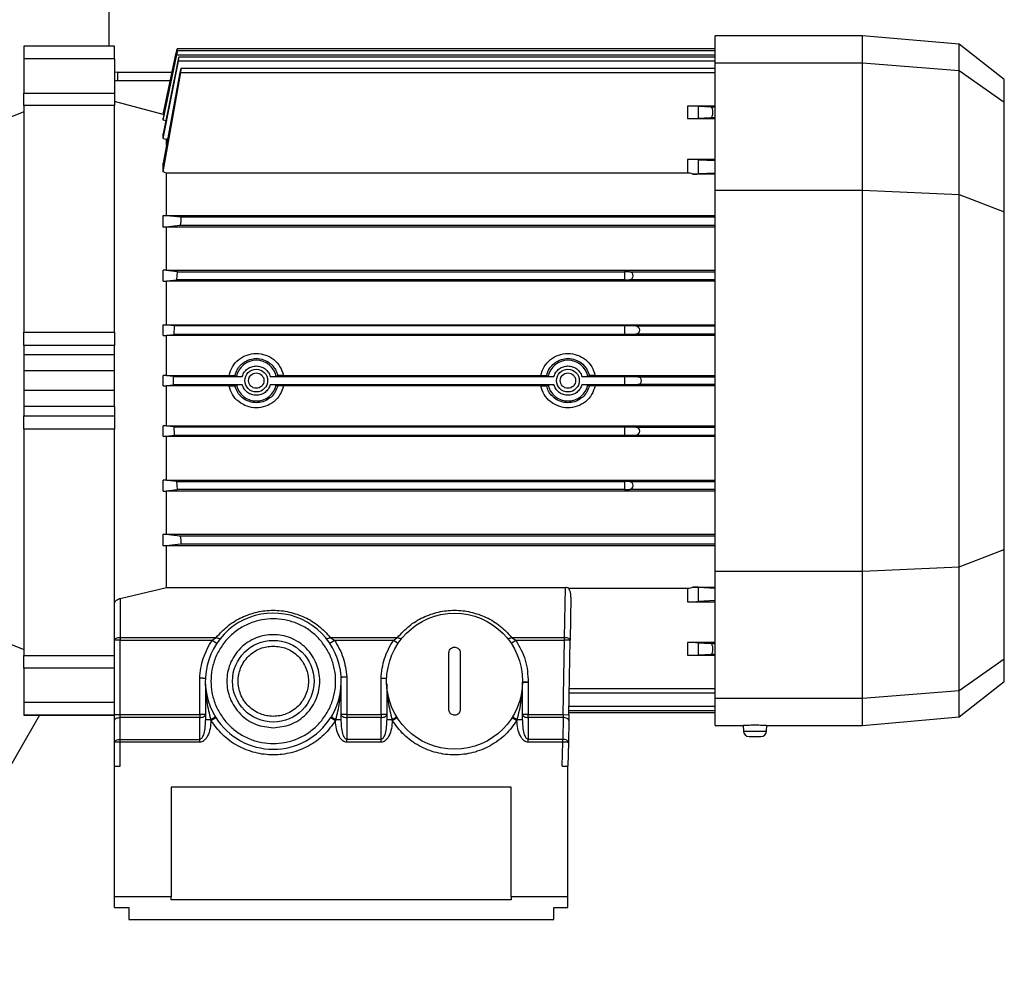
# Model space of a CAD drawing. Header units: millimetres. Extents: x 0 to 420, y 0 to 297.
# Tile 14 of 24: x 149 to 169, y 206 to 226. Entities that reach past the tile are written whole.
import ezdxf

# ---------------------------------------------------------------- set-up
doc = ezdxf.new("R2010")
doc.units = ezdxf.units.MM

msp = doc.modelspace()

# ---------------------------------------------------------------- linework, layer by layer
at = {"color": 7, "linetype": 'Continuous', "lineweight": 25}
for p, q in [((150.5235, 231.273), (150.5235, 225.2712)), ((165.904, 225.4793), (162.8973, 225.4793)), ((162.8973, 224.9287), (162.8973, 225.4793)), ((167.8734, 225.307), (165.904, 225.4793)), ((165.904, 224.9287), (165.904, 225.4793)), ((150.6391, 225.2712), (148.7889, 225.2712)), ((148.7889, 225.2712), (148.7889, 225.2681)), ((150.6391, 225.2681), (148.7889, 225.2681)), ((148.7889, 225.2681), (148.7889, 225.0111)), ((150.6391, 225.2681), (150.6391, 225.2712)), ((150.6391, 225.0111), (150.6391, 225.2681)), ((168.7951, 224.587), (167.8734, 225.307)), ((167.8734, 224.7739), (167.8734, 225.307)), ((151.9146, 225.2133), (151.6308, 223.8779)), ((151.6308, 223.8769), (151.8978, 225.134)), ((151.6308, 223.7577), (151.9089, 225.0945)), ((151.9037, 225.0945), (151.6308, 223.7989)), ((151.9123, 225.134), (151.8978, 225.134)), ((151.9089, 225.0945), (162.8973, 225.0945)), ((162.8973, 225.2133), (151.9144, 225.2133)), ((162.8973, 225.1739), (151.9226, 225.1739)), ((162.8973, 225.0421), (151.9499, 225.0421)), ((150.6391, 225.0111), (148.7889, 225.0111)), ((148.7889, 225.0111), (148.7889, 224.3086)), ((150.6391, 225.0111), (150.6391, 224.3086)), ((151.6308, 223.3893), (151.9396, 224.9627)), ((151.9288, 224.9627), (151.6308, 223.4844)), ((162.8973, 224.9627), (151.9396, 224.9627)), ((162.8973, 224.9287), (165.904, 224.9287)), ((162.8973, 222.3315), (162.8973, 224.9287)), ((165.904, 222.3315), (165.904, 224.9287)), ((165.904, 224.9287), (167.8734, 224.7739)), ((150.697, 224.7392), (150.6391, 224.7344)), ((150.697, 224.7392), (150.697, 224.5657)), ((150.697, 224.7392), (151.8138, 224.7392)), ((151.6308, 222.7053), (151.989, 224.7355)), ((151.9732, 224.7355), (151.6308, 222.8834)), ((151.989, 224.7355), (162.8973, 224.7355)), ((162.8973, 224.8149), (151.9958, 224.8149)), ((167.8734, 222.2466), (167.8734, 224.7739)), ((167.8734, 224.7739), (168.7951, 224.1252)), ((151.777, 224.5657), (150.697, 224.5657)), ((168.7951, 224.1252), (168.7951, 224.587)), ((148.7889, 224.3086), (150.6391, 224.3086)), ((148.7889, 224.0568), (148.7889, 224.3086)), ((150.6391, 224.3086), (150.6391, 224.0568)), ((150.6391, 224.0568), (148.7889, 224.0568)), ((148.7889, 224.0568), (148.7889, 219.4393)), ((151.6308, 223.8779), (150.6391, 224.1436)), ((150.6391, 219.4393), (150.6391, 224.0568)), ((162.8973, 224.0451), (162.3306, 224.0451)), ((162.3306, 224.0451), (162.3306, 223.7912)), ((162.5479, 224.0421), (162.5479, 223.7942)), ((162.8103, 224.028), (162.5479, 224.0421)), ((168.7951, 221.8927), (168.7951, 224.1252)), ((148.7889, 223.9325), (148.095, 223.6522)), ((151.6308, 223.8769), (151.6308, 223.8779)), ((151.6308, 223.8769), (151.6463, 223.8727)), ((162.8973, 224.028), (162.8103, 224.028)), ((151.6308, 223.7577), (151.6308, 223.7989)), ((151.683, 223.7433), (151.6308, 223.7577)), ((162.3306, 223.7912), (162.8973, 223.7912)), ((162.8087, 223.8083), (162.5479, 223.7942)), ((162.8973, 223.8083), (162.8087, 223.8083)), ((151.6308, 223.3893), (151.6308, 223.4844)), ((151.6308, 223.3893), (151.6965, 223.3697)), ((151.6965, 223.2505), (151.6965, 223.3697)), ((151.7207, 223.3697), (151.6965, 223.3697)), ((151.6308, 222.7053), (151.6308, 222.8834)), ((162.8973, 222.9565), (162.3306, 222.9565)), ((162.3306, 222.9565), (162.3306, 222.6824)), ((162.5479, 222.9535), (162.5479, 222.6625)), ((162.5479, 222.9535), (162.8973, 222.9346)), ((151.6965, 222.6824), (151.6308, 222.7053)), ((151.6965, 221.8191), (151.6965, 222.6824)), ((162.3306, 222.6824), (151.6965, 222.6824)), ((162.8973, 222.6601), (162.4398, 222.6601)), ((162.8973, 222.6814), (162.5479, 222.6625)), ((162.8973, 214.5649), (162.8973, 222.3315)), ((162.8973, 222.3315), (165.904, 222.3315)), ((165.904, 214.5649), (165.904, 222.3315)), ((165.904, 222.3315), (167.8734, 222.2466)), ((167.8734, 214.6498), (167.8734, 222.2466)), ((167.8734, 222.2466), (168.7951, 221.8927)), ((168.7951, 215.0038), (168.7951, 221.8927)), ((151.6308, 221.8186), (151.6965, 221.8191)), ((151.6308, 221.5805), (151.6308, 221.8186)), ((151.989, 221.7787), (151.6308, 221.8186)), ((151.6965, 221.8191), (162.8973, 221.8191)), ((162.8973, 221.7787), (151.989, 221.7787)), ((151.6308, 221.5805), (151.9732, 221.6169)), ((151.6965, 221.5801), (151.6308, 221.5805)), ((162.8973, 221.5801), (151.6965, 221.5801)), ((151.6965, 220.6998), (151.6965, 221.5801)), ((151.9732, 221.6169), (162.8973, 221.6169)), ((151.6965, 220.6998), (151.6308, 220.6995)), ((151.9203, 220.6705), (151.6308, 220.6995)), ((151.6308, 220.4777), (151.6308, 220.6995)), ((151.6965, 220.6998), (162.8973, 220.6998)), ((151.9092, 220.5048), (151.9203, 220.6705)), ((151.9203, 220.6705), (161.047, 220.6705)), ((161.047, 220.6705), (161.047, 220.5048)), ((161.1433, 220.6686), (161.047, 220.6705)), ((161.1433, 220.6686), (162.8973, 220.6686)), ((151.6308, 220.4777), (151.9092, 220.5048)), ((151.6308, 220.4777), (151.6965, 220.4773)), ((162.8973, 220.4773), (151.6965, 220.4773)), ((151.6965, 219.585), (151.6965, 220.4773)), ((161.047, 220.5048), (151.9092, 220.5048)), ((161.047, 220.5048), (161.1433, 220.5067)), ((162.8973, 220.5067), (161.1433, 220.5067)), ((148.7889, 219.4393), (150.6391, 219.4393)), ((148.7889, 219.1645), (148.7889, 219.4393)), ((150.6391, 219.4393), (150.6391, 219.1645)), ((151.6308, 219.5846), (151.6965, 219.585)), ((151.8613, 219.5629), (151.6308, 219.5846)), ((151.6308, 219.3711), (151.6308, 219.5846)), ((151.6965, 219.585), (162.8973, 219.585)), ((151.8555, 219.392), (151.8613, 219.5629)), ((161.047, 219.5629), (151.8613, 219.5629)), ((161.047, 219.5629), (161.047, 219.392)), ((161.2751, 219.5584), (161.047, 219.5629)), ((162.8973, 219.5584), (161.2751, 219.5584)), ((151.6308, 219.3711), (151.8555, 219.392)), ((151.6308, 219.3711), (151.6965, 219.3707)), ((162.8973, 219.3707), (151.6965, 219.3707)), ((151.6965, 218.5542), (151.6965, 219.3707)), ((161.047, 219.392), (151.8555, 219.392)), ((161.2751, 219.3965), (161.047, 219.392)), ((162.8973, 219.3965), (161.2751, 219.3965)), ((150.6391, 219.1645), (148.7889, 219.1645)), ((148.7889, 219.1645), (148.7889, 218.9763)), ((150.6391, 218.9763), (150.6391, 219.1645)), ((150.6391, 218.9763), (148.7889, 218.9763)), ((148.7889, 218.9763), (148.7889, 218.6515)), ((150.6391, 218.6515), (150.6391, 218.9763)), ((150.6391, 218.6515), (148.7889, 218.6515)), ((148.7889, 218.6515), (148.7889, 218.245)), ((150.6391, 218.245), (150.6391, 218.6515)), ((151.6965, 218.5542), (151.6308, 218.5539)), ((151.841, 218.5344), (151.6308, 218.5539)), ((151.6308, 218.3426), (151.6308, 218.5539)), ((151.6965, 218.5542), (152.9762, 218.5542)), ((151.841, 218.5344), (153.2438, 218.5344)), ((151.841, 218.362), (151.841, 218.5344)), ((153.1251, 218.5366), (153.0934, 218.552)), ((153.8166, 218.5344), (159.6042, 218.5344)), ((153.967, 218.552), (153.9353, 218.5366)), ((154.0842, 218.5542), (159.3366, 218.5542)), ((159.4855, 218.5366), (159.4538, 218.552)), ((160.177, 218.5344), (161.047, 218.5344)), ((160.3274, 218.552), (160.2957, 218.5366)), ((160.4446, 218.5542), (162.8973, 218.5542)), ((161.047, 218.5344), (161.047, 218.362)), ((161.047, 218.5344), (161.3146, 218.5292)), ((161.3146, 218.5292), (162.8973, 218.5292)), ((150.6391, 218.245), (148.7889, 218.245)), ((148.7889, 218.245), (148.7889, 217.9202)), ((150.6391, 217.9202), (150.6391, 218.245)), ((151.6308, 218.3426), (151.841, 218.362)), ((151.6308, 218.3426), (151.6965, 218.3423)), ((152.9762, 218.3423), (151.6965, 218.3423)), ((151.6965, 217.5257), (151.6965, 218.3423)), ((153.2438, 218.362), (151.841, 218.362)), ((153.0934, 218.3444), (153.1251, 218.3599)), ((159.6042, 218.362), (153.8166, 218.362)), ((153.9353, 218.3599), (153.967, 218.3444)), ((159.3366, 218.3423), (154.0842, 218.3423)), ((159.4538, 218.3444), (159.4855, 218.3599)), ((161.047, 218.362), (160.177, 218.362)), ((160.2957, 218.3599), (160.3274, 218.3444)), ((162.8973, 218.3423), (160.4446, 218.3423)), ((161.3146, 218.3673), (161.047, 218.362)), ((162.8973, 218.3673), (161.3146, 218.3673)), ((150.6391, 217.9202), (148.7889, 217.9202)), ((148.7889, 217.9202), (148.7889, 217.732)), ((150.6391, 217.9202), (150.6391, 217.732)), ((148.7889, 217.732), (150.6391, 217.732)), ((148.7889, 217.4572), (148.7889, 217.732)), ((150.6391, 217.732), (150.6391, 217.4572)), ((150.6391, 217.4572), (148.7889, 217.4572)), ((148.7889, 217.4572), (148.7889, 212.8397)), ((150.6391, 213.9085), (150.6391, 217.4572)), ((151.6965, 217.5257), (151.6308, 217.5254)), ((151.8555, 217.5044), (151.6308, 217.5254)), ((151.6308, 217.3118), (151.6308, 217.5254)), ((151.6965, 217.5257), (162.8973, 217.5257)), ((151.8555, 217.5044), (161.047, 217.5044)), ((151.8613, 217.3336), (151.8555, 217.5044)), ((161.047, 217.5044), (161.047, 217.3336)), ((161.047, 217.5044), (161.2751, 217.4999)), ((161.2751, 217.4999), (162.8973, 217.4999)), ((151.6308, 217.3118), (151.8613, 217.3336)), ((151.6965, 217.3115), (151.6308, 217.3118)), ((162.8973, 217.3115), (151.6965, 217.3115)), ((151.6965, 216.4192), (151.6965, 217.3115)), ((151.8613, 217.3336), (161.047, 217.3336)), ((161.047, 217.3336), (161.2751, 217.3381)), ((161.2751, 217.3381), (162.8973, 217.3381)), ((151.6965, 216.4192), (151.6308, 216.4188)), ((151.9092, 216.3917), (151.6308, 216.4188)), ((151.6308, 216.197), (151.6308, 216.4188)), ((151.6965, 216.4192), (162.8973, 216.4192)), ((151.6308, 216.197), (151.9203, 216.226)), ((151.9092, 216.3917), (161.047, 216.3917)), ((151.9203, 216.226), (151.9092, 216.3917)), ((161.047, 216.226), (151.9203, 216.226)), ((161.1433, 216.3898), (161.047, 216.3917)), ((161.047, 216.3917), (161.047, 216.226)), ((161.047, 216.226), (161.1433, 216.2279)), ((161.1433, 216.3898), (162.8973, 216.3898)), ((162.8973, 216.2279), (161.1433, 216.2279)), ((151.6308, 216.197), (151.6965, 216.1966)), ((162.8973, 216.1966), (151.6965, 216.1966)), ((151.6965, 215.3164), (151.6965, 216.1966)), ((151.6308, 215.316), (151.6965, 215.3164)), ((151.6308, 215.0779), (151.6308, 215.316)), ((151.9732, 215.2796), (151.6308, 215.316)), ((151.6965, 215.3164), (162.8973, 215.3164)), ((162.8973, 215.2796), (151.9732, 215.2796)), ((151.6308, 215.0779), (151.989, 215.1177)), ((151.6965, 215.0774), (151.6308, 215.0779)), ((162.8973, 215.0774), (151.6965, 215.0774)), ((151.6965, 214.2281), (151.6965, 215.0774)), ((151.989, 215.1177), (162.8973, 215.1177)), ((167.8734, 214.6498), (168.7951, 215.0038)), ((168.7951, 212.7713), (168.7951, 215.0038)), ((165.904, 214.5649), (167.8734, 214.6498)), ((167.8734, 212.1226), (167.8734, 214.6498)), ((162.8973, 214.5649), (165.904, 214.5649)), ((162.8973, 211.9677), (162.8973, 214.5649)), ((165.904, 211.9677), (165.904, 214.5649)), ((150.7548, 214.0071), (151.6965, 214.2281)), ((151.6965, 214.2281), (159.8375, 214.2281)), ((159.8198, 213.2133), (159.8375, 214.2281)), ((159.9055, 214.2141), (162.3306, 214.2141)), ((162.3306, 214.2141), (162.3306, 213.94)), ((162.4398, 214.2364), (162.8973, 214.2364)), ((162.5479, 214.2339), (162.5479, 213.943)), ((162.5479, 214.2339), (162.8973, 214.2151)), ((150.7548, 214.0071), (150.7548, 213.2133)), ((159.9507, 214.0313), (159.9354, 213.1535)), ((150.6391, 213.1555), (150.6391, 213.9085)), ((162.3306, 213.94), (162.8973, 213.94)), ((162.8973, 213.9618), (162.5479, 213.943)), ((148.095, 213.2443), (148.7889, 212.964)), ((150.7548, 213.2133), (150.7548, 213.1555)), ((150.7548, 213.2133), (152.7136, 213.2133)), ((152.6279, 213.1555), (152.7136, 213.2133)), ((155.0407, 213.2133), (155.1264, 213.1555)), ((155.0407, 213.2133), (156.4142, 213.2133)), ((156.3285, 213.1555), (156.4142, 213.2133)), ((158.7412, 213.2133), (158.827, 213.1555)), ((158.7412, 213.2133), (159.8198, 213.2133)), ((150.7548, 213.1555), (150.6391, 213.1555)), ((150.6391, 211.6367), (150.6391, 213.1555)), ((150.7548, 211.6367), (150.7548, 213.1555)), ((150.7548, 213.1555), (152.6279, 213.1555)), ((152.6279, 213.1555), (152.724, 213.0912)), ((155.0303, 213.0912), (155.1264, 213.1555)), ((155.1264, 213.1555), (156.3285, 213.1555)), ((156.3285, 213.1555), (156.4246, 213.0912)), ((158.7309, 213.0912), (158.827, 213.1555)), ((158.827, 213.1555), (159.8198, 213.1555)), ((159.7933, 211.6367), (159.8198, 213.1555)), ((159.9089, 211.6346), (159.9354, 213.1535)), ((162.8973, 213.1052), (162.3306, 213.1052)), ((162.3306, 213.1052), (162.3306, 212.8513)), ((162.5479, 213.1022), (162.5479, 212.8543)), ((162.5479, 213.1022), (162.8087, 213.0882)), ((162.8087, 213.0882), (162.8973, 213.0882)), ((148.7889, 212.8397), (150.6391, 212.8397)), ((148.7889, 212.5879), (148.7889, 212.8397)), ((157.4621, 211.741), (157.4621, 212.8974)), ((157.6933, 212.8974), (157.6933, 211.741)), ((162.3306, 212.8513), (162.8973, 212.8513)), ((162.5479, 212.8543), (162.8103, 212.8685)), ((162.8103, 212.8685), (162.8973, 212.8685)), ((150.6391, 212.5879), (148.7889, 212.5879)), ((148.7889, 212.5879), (148.7889, 211.8853)), ((168.7951, 212.7713), (167.8734, 212.1226)), ((168.7951, 212.3095), (168.7951, 212.7713)), ((155.3779, 212.4072), (155.3779, 211.6367)), ((152.375, 211.6367), (152.375, 212.3786)), ((152.4906, 212.2597), (152.4906, 211.5365)), ((155.2623, 211.5365), (155.2623, 212.2311)), ((156.0754, 211.6367), (156.0754, 212.3751)), ((156.191, 212.2632), (156.191, 211.5365)), ((159.0809, 212.2983), (158.9653, 212.2999)), ((158.9653, 211.5365), (158.9653, 212.2983)), ((158.9653, 212.2983), (159.0809, 212.2983)), ((159.0809, 212.2983), (159.0809, 211.6367)), ((167.8734, 211.5895), (168.7951, 212.3095)), ((159.9167, 212.0816), (162.8973, 212.0816)), ((162.8973, 212.161), (159.9181, 212.161)), ((167.8734, 212.1226), (165.904, 211.9677)), ((167.8734, 211.5895), (167.8734, 212.1226)), ((150.6391, 211.8853), (148.7889, 211.8853)), ((148.7889, 211.8853), (148.7889, 211.6283)), ((162.8973, 211.8019), (159.9118, 211.8019)), ((165.904, 211.9677), (162.8973, 211.9677)), ((162.8973, 211.4172), (162.8973, 211.9677)), ((165.904, 211.4172), (165.904, 211.9677)), ((149.1092, 211.6253), (145.9645, 206.1785)), ((150.6391, 211.6283), (148.7889, 211.6283)), ((148.7889, 211.6283), (148.7889, 211.6253)), ((148.7889, 211.6253), (150.6391, 211.6253)), ((150.6391, 211.6367), (150.7548, 211.6367)), ((150.7548, 211.5788), (150.7548, 211.6367)), ((150.7548, 211.6367), (152.375, 211.6367)), ((152.4906, 211.6367), (152.375, 211.6367)), ((152.375, 211.6367), (152.375, 211.5788)), ((155.1264, 211.7226), (155.0676, 211.5918)), ((155.3779, 211.6367), (155.2623, 211.6367)), ((155.3779, 211.6367), (155.3779, 211.5788)), ((155.3779, 211.6367), (156.0754, 211.6367)), ((156.191, 211.6367), (156.0754, 211.6367)), ((156.0754, 211.6367), (156.0754, 211.5788)), ((158.752, 211.5797), (158.8498, 211.518)), ((159.0809, 211.6367), (158.9653, 211.6367)), ((159.0809, 211.5788), (159.0809, 211.6367)), ((159.0809, 211.6367), (159.7933, 211.6367)), ((159.7933, 211.6367), (159.9089, 211.6346)), ((159.9097, 211.6831), (162.8973, 211.6831)), ((159.9104, 211.7226), (162.8973, 211.7226)), ((165.904, 211.4172), (167.8734, 211.5895)), ((150.6391, 211.0739), (150.6391, 211.521)), ((150.7548, 211.1318), (150.7548, 211.5788)), ((152.375, 211.5788), (150.7548, 211.5788)), ((152.375, 211.1318), (152.375, 211.5788)), ((152.4906, 211.5365), (152.5999, 211.5365)), ((152.5999, 211.5365), (152.606, 211.5165)), ((152.606, 211.5165), (152.7038, 211.5782)), ((155.0492, 211.5762), (155.1469, 211.5143)), ((155.1537, 211.5365), (155.1469, 211.5143)), ((155.1537, 211.5365), (155.2623, 211.5365)), ((155.3779, 211.5788), (155.3779, 211.1318)), ((156.0754, 211.5788), (155.3779, 211.5788)), ((156.0754, 211.1318), (156.0754, 211.5788)), ((156.191, 211.5365), (156.3004, 211.5365)), ((156.3004, 211.5365), (156.3065, 211.5167)), ((156.3065, 211.5167), (156.4043, 211.5784)), ((158.8554, 211.5365), (158.8498, 211.518)), ((158.8554, 211.5365), (158.9653, 211.5365)), ((159.0809, 211.5788), (159.0809, 211.1318)), ((159.7912, 211.5788), (159.0809, 211.5788)), ((159.7912, 211.5788), (159.7834, 211.1318)), ((159.9069, 211.519), (159.8991, 211.0719)), ((162.8973, 211.4172), (163.4688, 211.4172)), ((163.4656, 211.4171), (163.4707, 211.3022)), ((163.9429, 211.3022), (163.9479, 211.4171)), ((163.9449, 211.4172), (165.904, 211.4172)), ((163.4707, 211.3022), (163.9429, 211.3022)), ((150.6391, 210.5845), (150.6391, 211.0739)), ((150.7548, 211.0739), (150.6391, 211.0739)), ((150.7548, 211.0739), (150.7548, 211.1318)), ((150.7548, 211.1318), (152.375, 211.1318)), ((150.7548, 210.5845), (150.7548, 211.0739)), ((152.375, 211.0739), (150.7548, 211.0739)), ((152.375, 211.0739), (152.375, 211.1318)), ((156.0754, 211.1318), (155.3779, 211.1318)), ((155.3779, 211.0739), (155.3779, 211.1318)), ((156.0754, 211.0739), (155.3779, 211.0739)), ((156.0754, 211.0739), (156.0754, 211.1318)), ((159.0809, 211.0739), (159.0809, 211.1318)), ((159.7834, 211.1318), (159.0809, 211.1318)), ((159.7834, 211.0739), (159.0809, 211.0739)), ((159.7749, 210.5845), (159.7834, 211.0739)), ((159.8991, 211.0719), (159.8906, 210.5845)), ((150.6391, 207.9224), (150.6391, 210.5845)), ((150.6391, 210.5845), (150.7548, 210.5845)), ((159.7749, 210.5845), (159.8906, 210.5845)), ((159.8906, 207.9224), (159.8906, 210.5845)), ((158.7341, 210.1566), (151.7956, 210.1566)), ((151.7956, 210.1566), (151.7956, 207.9224)), ((158.7341, 207.9224), (158.7341, 210.1566)), ((151.7956, 207.9224), (150.6391, 207.9224)), ((150.6391, 207.7059), (150.6391, 207.9224)), ((151.7956, 207.8617), (151.7956, 207.9224)), ((158.7341, 207.8617), (151.7956, 207.8617)), ((159.8906, 207.9224), (158.7341, 207.9224)), ((158.7341, 207.9224), (158.7341, 207.8617)), ((159.8906, 207.7059), (159.8906, 207.9224)), ((150.6391, 207.7059), (150.9282, 207.7059)), ((150.9282, 207.7059), (150.9282, 207.4622)), ((159.6015, 207.7059), (159.8906, 207.7059)), ((159.6015, 207.4622), (159.6015, 207.7059)), ((150.9282, 207.4622), (159.6015, 207.4622))]:
    msp.add_line(p, q, dxfattribs=at)
at = {"color": 7, "linetype": 'Continuous', "lineweight": 25, "flags": 128}
for points in [[(150.697, 224.5657), (150.6631, 224.5624), (150.6391, 224.5558)], [(150.6391, 213.1555), (150.6414, 213.1668), (150.6479, 213.1776), (150.6586, 213.1876), (150.673, 213.1964), (150.6905, 213.2036), (150.7105, 213.2089), (150.7322, 213.2122), (150.7548, 213.2133)], [(152.7136, 213.2133), (152.7283, 213.205), (152.7426, 213.1983), (152.7562, 213.1934), (152.7688, 213.1904), (152.78, 213.1893), (152.7896, 213.1902), (152.7974, 213.1931), (152.8031, 213.1979)], [(154.9512, 213.1979), (154.9569, 213.1931), (154.9647, 213.1902), (154.9743, 213.1893), (154.9855, 213.1904), (154.9981, 213.1934), (155.0117, 213.1983), (155.026, 213.205), (155.0407, 213.2133)], [(156.4142, 213.2133), (156.4288, 213.205), (156.4431, 213.1983), (156.4568, 213.1934), (156.4693, 213.1904), (156.4806, 213.1893), (156.4902, 213.1902), (156.4979, 213.1931), (156.5037, 213.1979)], [(158.6517, 213.1979), (158.6575, 213.1931), (158.6652, 213.1902), (158.6749, 213.1893), (158.6861, 213.1904), (158.6987, 213.1934), (158.7123, 213.1983), (158.7266, 213.205), (158.7412, 213.2133)], [(152.375, 211.5788), (152.3975, 211.5799), (152.4192, 211.5832), (152.4392, 211.5886), (152.4567, 211.5958), (152.4711, 211.6045), (152.4818, 211.6145), (152.4884, 211.6254), (152.4906, 211.6367)], [(155.2623, 211.6367), (155.2645, 211.6254), (155.2711, 211.6145), (155.2818, 211.6045), (155.2961, 211.5958), (155.3137, 211.5886), (155.3337, 211.5832), (155.3554, 211.5799), (155.3779, 211.5788)], [(156.0754, 211.5788), (156.098, 211.5799), (156.1196, 211.5832), (156.1396, 211.5886), (156.1572, 211.5958), (156.1715, 211.6045), (156.1822, 211.6145), (156.1888, 211.6254), (156.191, 211.6367)], [(158.9653, 211.6367), (158.9675, 211.6254), (158.9741, 211.6145), (158.9848, 211.6045), (158.9991, 211.5958), (159.0167, 211.5886), (159.0367, 211.5832), (159.0584, 211.5799), (159.0809, 211.5788)], [(150.6391, 211.521), (150.6414, 211.5323), (150.6479, 211.5431), (150.6586, 211.5531), (150.673, 211.5619), (150.6905, 211.5691), (150.7105, 211.5744), (150.7322, 211.5777), (150.7548, 211.5788)], [(159.9069, 211.519), (159.9048, 211.5304), (159.8984, 211.5414), (159.8877, 211.5516), (159.8734, 211.5606), (159.8558, 211.5681), (159.8357, 211.5738), (159.8139, 211.5774), (159.7912, 211.5788)], [(150.6391, 211.0739), (150.6414, 211.0852), (150.6479, 211.0961), (150.6586, 211.1061), (150.673, 211.1148), (150.6905, 211.122), (150.7105, 211.1274), (150.7322, 211.1306), (150.7548, 211.1318)]]:
    msp.add_lwpolyline(points, dxfattribs=at)
at = {"color": 7, "linetype": 'Continuous', "lineweight": 25}
for centre, radius in [((153.5302, 218.4482), 0.2313), ((159.8906, 218.4482), 0.2313), ((153.5302, 218.4482), 0.1561), ((159.8906, 218.4482), 0.1561), ((157.5777, 212.3192), 1.3877), ((153.8771, 212.3192), 0.8326)]:
    msp.add_circle(centre, radius, dxfattribs=at)
for centre, radius, start, end in [((162.3629, 229.3455), 5.5544, 269.66644, 271.90873), ((162.4245, 225.7244), 3.0643, 270.2863, 272.30906), ((161.1417, 220.5876), 0.0809, 271.12503, 88.87497), ((161.2735, 219.4775), 0.0809, 271.12503, 88.87497), ((153.5302, 218.4482), 0.4146, 12.3046, 167.6954), ((159.8906, 218.4482), 0.4146, 12.3046, 167.6954), ((161.313, 218.4482), 0.0809, 271.12503, 88.87497), ((153.5302, 218.4482), 0.4146, 192.3046, 347.6954), ((159.8906, 218.4482), 0.4146, 192.3046, 347.6954), ((161.2735, 217.419), 0.0809, 271.12503, 88.87497), ((161.1417, 216.3088), 0.0809, 271.12503, 88.87497), ((162.4245, 211.1721), 3.0643, 87.69094, 89.71371), ((153.8771, 212.3192), 1.3877, 328.62672, 212.27271), ((162.3629, 207.551), 5.5544, 88.09127, 90.33356), ((159.0809, 212.2983), 0.1156, 179.20588, 180), ((152.1268, 212.3636), 0.9528, 299.76797, 306.40356), ((153.8771, 212.3192), 1.3877, 327.63062, 328.62672), ((155.5743, 212.2771), 0.8517, 233.02165, 240.40619), ((155.8217, 212.3729), 0.9637, 299.78479, 306.34841), ((159.3751, 212.4404), 1.0426, 234.01629, 240.10359), ((153.8771, 212.3192), 1.3877, 212.27271, 327.63062), ((163.5862, 211.3073), 0.1156, 182.5, 270), ((163.8274, 211.3073), 0.1156, 270, 357.5)]:
    msp.add_arc(centre, radius, start, end, dxfattribs=at)
for centre, major_axis, ratio, start_param, end_param in [((162.3306, 224.0406), (0.2313, 0), 0.0196477, 0.3490659, 1.5707963), ((162.8087, 223.9181), (0.0009, 0.1099), 0.3638787, 3.1642237, 6.2665488), ((162.3306, 222.9519), (0.2313, 0), 0.0196477, 0.3490659, 1.5707963), ((159.8351, 214.0333), (0.004, 0.2237), 0.5169479, 4.7127941, 5.662857), ((162.3306, 213.9445), (0.2313, 0), 0.0196477, 4.712389, 5.9341195), ((162.8087, 212.9783), (-0.0009, 0.1099), 0.3638787, 3.1582292, 6.2605543), ((162.3306, 212.8559), (0.2313, 0), 0.0196477, 4.712389, 5.9341195)]:
    msp.add_ellipse(centre, major_axis=major_axis, ratio=ratio, start_param=start_param, end_param=end_param, dxfattribs=at)
for points, knots in [([(151.8978, 225.134), (151.8998, 225.1432), (151.9037, 225.1617), (151.9089, 225.186), (151.9126, 225.2036), (151.9145, 225.2129), (151.9144, 225.2124), (151.9144, 225.2122)], [0, 0, 0, 0, 0.2234961, 0.447078, 0.6681596, 0.8845647, 1, 1, 1, 1]), ([(151.9089, 225.0945), (151.9108, 225.1037), (151.9146, 225.1221), (151.9192, 225.1463), (151.9222, 225.1643), (151.9234, 225.1739), (151.9226, 225.1745), (151.9201, 225.1663), (151.916, 225.1501), (151.9108, 225.1274), (151.9064, 225.1076), (151.9041, 225.0965), (151.9037, 225.0945)], [0, 0, 0, 0, 0.1110068, 0.2220713, 0.3315766, 0.4387605, 0.5443701, 0.6497764, 0.7563828, 0.8651051, 0.9760186, 1, 1, 1, 1]), ([(151.9396, 224.9627), (151.9413, 224.9719), (151.9448, 224.9901), (151.9487, 225.0142), (151.9509, 225.0322), (151.9512, 225.042), (151.9496, 225.0428), (151.9463, 225.0349), (151.9416, 225.0188), (151.936, 224.9961), (151.9316, 224.9761), (151.9292, 224.9648), (151.9288, 224.9627)], [0, 0, 0, 0, 0.1100306, 0.2201286, 0.32851, 0.43481, 0.5401323, 0.6459365, 0.7534549, 0.8632429, 0.9749291, 1, 1, 1, 1]), ([(151.989, 224.7355), (151.9906, 224.7446), (151.9938, 224.7627), (151.9968, 224.7867), (151.9982, 224.8047), (151.9976, 224.8146), (151.9952, 224.8157), (151.9912, 224.808), (151.986, 224.792), (151.9802, 224.7692), (151.9758, 224.749), (151.9736, 224.7376), (151.9732, 224.7355)], [0, 0, 0, 0, 0.108956, 0.2179819, 0.3253129, 0.4309863, 0.5363406, 0.6427986, 0.7513302, 0.8620825, 0.9742574, 1, 1, 1, 1]), ([(162.4398, 222.6601), (162.421, 222.6671), (162.3872, 222.6797), (162.3481, 222.6816), (162.3306, 222.6824)], [0, 0, 0, 0, 0.5530097, 1, 1, 1, 1]), ([(151.9732, 221.6169), (151.975, 221.618), (151.9788, 221.6202), (151.9848, 221.6352), (151.9903, 221.6568), (151.9947, 221.6834), (151.9974, 221.7114), (151.9982, 221.7375), (151.9971, 221.7589), (151.9943, 221.7735), (151.9912, 221.7783), (151.9892, 221.7787), (151.989, 221.7787)], [0, 0, 0, 0, 0.11200153, 0.22398025, 0.33631397, 0.44756917, 0.55664411, 0.66345717, 0.76891446, 0.87443919, 0.98138221, 1, 1, 1, 1]), ([(152.9762, 218.5542), (152.9954, 218.616), (153.0336, 218.7396), (153.1668, 218.8857), (153.3372, 218.9801), (153.5304, 219.0131), (153.7234, 218.98), (153.8937, 218.8856), (154.0268, 218.7395), (154.0651, 218.616), (154.0842, 218.5542)], [0, 0, 0, 0, 0.1251145, 0.250061, 0.375118, 0.5001026, 0.6250954, 0.750048, 0.8748836, 1, 1, 1, 1]), ([(153.0934, 218.552), (153.1081, 218.5976), (153.123, 218.6437), (153.1485, 218.6852), (153.1507, 218.6887), (153.1581, 218.7003), (153.1874, 218.7422), (153.2605, 218.8174), (153.3856, 218.8834), (153.5358, 218.9059), (153.6807, 218.8813), (153.8053, 218.8127), (153.8909, 218.7232), (153.9424, 218.6362), (153.9594, 218.5782), (153.967, 218.552)], [0, 0, 0, 0, 0.1187954, 0.1199514, 0.1220504, 0.129077, 0.1544434, 0.250232, 0.3888519, 0.4999366, 0.6247842, 0.7496435, 0.8491867, 0.9320548, 1, 1, 1, 1]), ([(159.3366, 218.5542), (159.3559, 218.616), (159.3946, 218.7396), (159.5275, 218.8862), (159.6983, 218.98), (159.8912, 219.0133), (160.0841, 218.9795), (160.2545, 218.8855), (160.3869, 218.739), (160.4253, 218.6158), (160.4446, 218.5542)], [0, 0, 0, 0, 0.1252585, 0.2505273, 0.3754608, 0.5004039, 0.6253524, 0.7502542, 0.8751916, 1, 1, 1, 1]), ([(159.4538, 218.552), (159.4707, 218.6012), (159.5035, 218.6965), (159.6118, 218.8119), (159.745, 218.8832), (159.8955, 218.9061), (160.0365, 218.8821), (160.1731, 218.8092), (160.2792, 218.6962), (160.3126, 218.5962), (160.3274, 218.552)], [0, 0, 0, 0, 0.1288736, 0.2500599, 0.3869086, 0.5002671, 0.625285, 0.7377931, 0.8841379, 1, 1, 1, 1]), ([(153.2438, 218.5344), (153.2554, 218.5633), (153.2793, 218.6227), (153.3489, 218.6925), (153.4354, 218.7374), (153.5302, 218.7522), (153.625, 218.7374), (153.7115, 218.6925), (153.7811, 218.6227), (153.805, 218.5633), (153.8166, 218.5344)], [0, 0, 0, 0, 0.1217524, 0.25, 0.3782476, 0.5, 0.6217524, 0.75, 0.8782476, 1, 1, 1, 1]), ([(159.6042, 218.5344), (159.6158, 218.5633), (159.6397, 218.6227), (159.7093, 218.6925), (159.7957, 218.7374), (159.8906, 218.7522), (159.9854, 218.7374), (160.0719, 218.6925), (160.1414, 218.6227), (160.1653, 218.5633), (160.177, 218.5344)], [0, 0, 0, 0, 0.1217524, 0.25, 0.3782476, 0.5, 0.6217524, 0.75, 0.8782476, 1, 1, 1, 1]), ([(152.9762, 218.5542), (152.9896, 218.5542), (153.0165, 218.5541), (153.0522, 218.5537), (153.0787, 218.5531), (153.0912, 218.5525), (153.0929, 218.5522), (153.0934, 218.552)], [0, 0, 0, 0, 0.2267443, 0.4535677, 0.6779568, 0.8969414, 1, 1, 1, 1]), ([(153.1251, 218.5366), (153.1269, 218.5363), (153.1304, 218.5358), (153.1514, 218.5352), (153.1814, 218.5347), (153.214, 218.5345), (153.2355, 218.5344), (153.2438, 218.5344)], [0, 0, 0, 0, 0.2131092, 0.4261681, 0.6407577, 0.8599293, 1, 1, 1, 1]), ([(153.8166, 218.5344), (153.8304, 218.5345), (153.8579, 218.5345), (153.8943, 218.5349), (153.9209, 218.5355), (153.9331, 218.5361), (153.9348, 218.5365), (153.9353, 218.5366)], [0, 0, 0, 0, 0.2299934, 0.4602674, 0.6836794, 0.9006242, 1, 1, 1, 1]), ([(154.0842, 218.5542), (154.0708, 218.5542), (154.0439, 218.5541), (154.0082, 218.5537), (153.9817, 218.5531), (153.9692, 218.5525), (153.9675, 218.5522), (153.967, 218.552)], [0, 0, 0, 0, 0.2267929, 0.4536656, 0.6780906, 0.8970617, 1, 1, 1, 1]), ([(159.3366, 218.5542), (159.35, 218.5542), (159.3768, 218.5541), (159.4125, 218.5537), (159.4391, 218.5531), (159.4515, 218.5525), (159.4532, 218.5522), (159.4538, 218.552)], [0, 0, 0, 0, 0.2267497, 0.4535787, 0.6779703, 0.8969531, 1, 1, 1, 1]), ([(159.4855, 218.5366), (159.4872, 218.5363), (159.4908, 218.5358), (159.5117, 218.5352), (159.5418, 218.5347), (159.5744, 218.5345), (159.5958, 218.5344), (159.6042, 218.5344)], [0, 0, 0, 0, 0.21310923, 0.42616812, 0.64075775, 0.85992929, 1, 1, 1, 1]), ([(160.177, 218.5344), (160.1907, 218.5345), (160.2182, 218.5345), (160.2546, 218.5349), (160.2812, 218.5355), (160.2935, 218.5361), (160.2951, 218.5365), (160.2957, 218.5366)], [0, 0, 0, 0, 0.22999341, 0.46026737, 0.68367937, 0.90062424, 1, 1, 1, 1]), ([(160.4446, 218.5542), (160.4311, 218.5542), (160.4043, 218.5541), (160.3686, 218.5537), (160.3421, 218.5531), (160.3296, 218.5525), (160.3279, 218.5522), (160.3274, 218.552)], [0, 0, 0, 0, 0.2267332, 0.4535454, 0.6779248, 0.8969123, 1, 1, 1, 1]), ([(152.9762, 218.3423), (152.9896, 218.3423), (153.0165, 218.3423), (153.0522, 218.3427), (153.0787, 218.3433), (153.0912, 218.3439), (153.0929, 218.3443), (153.0934, 218.3444)], [0, 0, 0, 0, 0.2268006, 0.453681, 0.6781111, 0.8970802, 1, 1, 1, 1]), ([(154.0842, 218.3423), (154.0651, 218.2805), (154.0268, 218.1569), (153.8936, 218.0108), (153.7232, 217.9163), (153.53, 217.8834), (153.337, 217.9165), (153.1667, 218.0109), (153.0336, 218.157), (152.9954, 218.2805), (152.9762, 218.3423)], [0, 0, 0, 0, 0.1251145, 0.250061, 0.375118, 0.5001026, 0.6250954, 0.750048, 0.8748836, 1, 1, 1, 1]), ([(153.967, 218.3444), (153.953, 218.3007), (153.9385, 218.2553), (153.9125, 218.2122), (153.9042, 218.199), (153.8743, 218.1556), (153.8005, 218.0793), (153.6748, 218.0131), (153.5269, 217.9909), (153.3819, 218.0142), (153.257, 218.0826), (153.1482, 218.1925), (153.1139, 218.2876), (153.0934, 218.3444)], [0, 0, 0, 0, 0.11405107, 0.11829133, 0.12619953, 0.15301753, 0.250455, 0.38925175, 0.50033689, 0.61952974, 0.75020935, 0.85087666, 1, 1, 1, 1]), ([(153.2438, 218.362), (153.23, 218.362), (153.2025, 218.362), (153.1661, 218.3616), (153.1395, 218.361), (153.1273, 218.3604), (153.1256, 218.36), (153.1251, 218.3599)], [0, 0, 0, 0, 0.2299934, 0.4602674, 0.6836794, 0.9006242, 1, 1, 1, 1]), ([(153.8166, 218.362), (153.805, 218.3331), (153.7811, 218.2738), (153.7115, 218.204), (153.625, 218.1591), (153.5302, 218.1443), (153.4354, 218.1591), (153.3489, 218.204), (153.2793, 218.2738), (153.2554, 218.3331), (153.2438, 218.362)], [0, 0, 0, 0, 0.1217524, 0.25, 0.3782476, 0.5, 0.6217524, 0.75, 0.8782476, 1, 1, 1, 1]), ([(153.9353, 218.3599), (153.9335, 218.3601), (153.93, 218.3606), (153.909, 218.3613), (153.879, 218.3618), (153.8464, 218.362), (153.825, 218.362), (153.8166, 218.362)], [0, 0, 0, 0, 0.2131092, 0.4261681, 0.6407577, 0.8599293, 1, 1, 1, 1]), ([(154.0842, 218.3423), (154.0708, 218.3423), (154.0439, 218.3423), (154.0082, 218.3427), (153.9817, 218.3433), (153.9692, 218.3439), (153.9675, 218.3443), (153.967, 218.3444)], [0, 0, 0, 0, 0.226793, 0.4536658, 0.67809, 0.8970612, 1, 1, 1, 1]), ([(159.3366, 218.3423), (159.35, 218.3423), (159.3769, 218.3423), (159.4126, 218.3427), (159.4391, 218.3433), (159.4516, 218.3439), (159.4533, 218.3443), (159.4538, 218.3444)], [0, 0, 0, 0, 0.226803, 0.4536858, 0.678117, 0.8970857, 1, 1, 1, 1]), ([(160.4446, 218.3423), (160.4253, 218.2806), (160.3867, 218.1573), (160.2542, 218.0106), (160.0834, 217.9168), (159.8904, 217.8831), (159.6975, 217.9169), (159.5268, 218.0107), (159.3944, 218.1574), (159.3558, 218.2807), (159.3366, 218.3423)], [0, 0, 0, 0, 0.1249503, 0.2500162, 0.3750407, 0.5000812, 0.6251103, 0.7500908, 0.8750786, 1, 1, 1, 1]), ([(160.3274, 218.3444), (160.3131, 218.3), (160.2983, 218.254), (160.2717, 218.2105), (160.2636, 218.1976), (160.2339, 218.1548), (160.1605, 218.0791), (160.0352, 218.0131), (159.8878, 217.991), (159.743, 218.0141), (159.6234, 218.0785), (159.5428, 218.1591), (159.486, 218.2425), (159.4657, 218.3067), (159.4538, 218.3444)], [0, 0, 0, 0, 0.1158291, 0.1198856, 0.1275912, 0.1539479, 0.250245, 0.388904, 0.4999778, 0.6176111, 0.749693, 0.8323189, 0.9016118, 1, 1, 1, 1]), ([(159.6042, 218.362), (159.5904, 218.362), (159.5629, 218.362), (159.5265, 218.3616), (159.4999, 218.361), (159.4876, 218.3604), (159.486, 218.36), (159.4855, 218.3599)], [0, 0, 0, 0, 0.2299934, 0.4602674, 0.6836794, 0.9006242, 1, 1, 1, 1]), ([(160.177, 218.362), (160.1653, 218.3331), (160.1414, 218.2738), (160.0719, 218.204), (159.9854, 218.1591), (159.8906, 218.1443), (159.7957, 218.1591), (159.7093, 218.204), (159.6397, 218.2738), (159.6158, 218.3331), (159.6042, 218.362)], [0, 0, 0, 0, 0.1217524, 0.25, 0.3782476, 0.5, 0.6217524, 0.75, 0.8782476, 1, 1, 1, 1]), ([(160.2957, 218.3599), (160.2939, 218.3601), (160.2903, 218.3606), (160.2694, 218.3613), (160.2393, 218.3618), (160.2067, 218.362), (160.1853, 218.362), (160.177, 218.362)], [0, 0, 0, 0, 0.21310923, 0.42616812, 0.64075775, 0.85992929, 1, 1, 1, 1]), ([(160.4446, 218.3423), (160.4311, 218.3423), (160.4043, 218.3423), (160.3685, 218.3427), (160.342, 218.3433), (160.3296, 218.3439), (160.3279, 218.3443), (160.3273, 218.3444)], [0, 0, 0, 0, 0.2268236, 0.4537273, 0.6781741, 0.8971369, 1, 1, 1, 1]), ([(151.989, 215.1177), (151.9906, 215.1188), (151.9938, 215.1209), (151.9968, 215.1354), (151.9982, 215.1563), (151.9976, 215.1818), (151.9952, 215.2089), (151.9912, 215.235), (151.986, 215.2573), (151.9802, 215.2732), (151.9758, 215.279), (151.9736, 215.2795), (151.9732, 215.2796)], [0, 0, 0, 0, 0.108956, 0.2179819, 0.3253129, 0.4309863, 0.5363406, 0.6427986, 0.7513302, 0.8620825, 0.9742574, 1, 1, 1, 1]), ([(159.9055, 214.2141), (159.8944, 214.2183), (159.8734, 214.2263), (159.849, 214.2275), (159.8375, 214.2281)], [0, 0, 0, 0, 0.5309649, 1, 1, 1, 1]), ([(162.3306, 214.2141), (162.3522, 214.2154), (162.3914, 214.2177), (162.4248, 214.2306), (162.4398, 214.2364)], [0, 0, 0, 0, 0.5514379, 1, 1, 1, 1]), ([(150.6391, 213.9085), (150.6404, 213.9167), (150.643, 213.9332), (150.6626, 213.9589), (150.6917, 213.9822), (150.7244, 213.9987), (150.7463, 214.0047), (150.7548, 214.0071)], [0, 0, 0, 0, 0.2094099, 0.418533, 0.6349547, 0.8594456, 1, 1, 1, 1]), ([(153.8771, 211.0471), (153.7996, 211.0512), (153.6397, 211.0597), (153.4026, 211.1305), (153.1747, 211.2479), (152.9712, 211.4133), (152.806, 211.6167), (152.6879, 211.8447), (152.6197, 212.0818), (152.5979, 212.3192), (152.6197, 212.5566), (152.6879, 212.7937), (152.806, 213.0216), (152.9712, 213.2251), (153.1747, 213.3903), (153.4026, 213.5084), (153.6397, 213.5766), (153.8771, 213.5984), (154.1145, 213.5766), (154.3516, 213.5084), (154.5796, 213.3903), (154.783, 213.2251), (154.9483, 213.0216), (155.0664, 212.7937), (155.1345, 212.5566), (155.1563, 212.3192), (155.1345, 212.0818), (155.0664, 211.8447), (154.9483, 211.6167), (154.783, 211.4133), (154.5796, 211.2479), (154.3516, 211.1305), (154.1145, 211.0597), (153.9547, 211.0512), (153.8771, 211.0471)], [0, 0, 0, 0, 0.029129, 0.0600028, 0.0921602, 0.125, 0.1578398, 0.1899972, 0.220871, 0.25, 0.279129, 0.3100028, 0.3421602, 0.375, 0.4078398, 0.4399972, 0.470871, 0.5, 0.529129, 0.5600028, 0.5921602, 0.625, 0.6578398, 0.6899972, 0.720871, 0.75, 0.779129, 0.8100028, 0.8421602, 0.875, 0.9078398, 0.9399972, 0.970871, 1, 1, 1, 1]), ([(152.7136, 213.2133), (152.7877, 213.2933), (152.9353, 213.4526), (153.2244, 213.6289), (153.5431, 213.74), (153.8771, 213.7768), (154.2111, 213.74), (154.5299, 213.6289), (154.819, 213.4526), (154.9666, 213.2933), (155.0407, 213.2133)], [0, 0, 0, 0, 0.12857034, 0.25626629, 0.3805676, 0.5, 0.6194324, 0.74373371, 0.87142966, 1, 1, 1, 1]), ([(156.4142, 213.2133), (156.4882, 213.2933), (156.6359, 213.4526), (156.925, 213.6289), (157.2437, 213.74), (157.5777, 213.7768), (157.9117, 213.74), (158.2304, 213.6289), (158.5195, 213.4526), (158.6672, 213.2933), (158.7412, 213.2133)], [0, 0, 0, 0, 0.1285703, 0.2562663, 0.3805676, 0.5, 0.6194324, 0.7437337, 0.8714297, 1, 1, 1, 1]), ([(153.8771, 211.3709), (153.7579, 211.3836), (153.5744, 211.403), (153.3535, 211.5213), (153.2018, 211.6437), (153.0786, 211.7956), (152.9641, 212.0164), (152.906, 212.3192), (152.9641, 212.6219), (153.0786, 212.8428), (153.2018, 212.9945), (153.3535, 213.1177), (153.5744, 213.2322), (153.8771, 213.2903), (154.1799, 213.2322), (154.4007, 213.1177), (154.5525, 212.9945), (154.6756, 212.8428), (154.7902, 212.6219), (154.8483, 212.3192), (154.7902, 212.0164), (154.6756, 211.7956), (154.5525, 211.6437), (154.4007, 211.5213), (154.1799, 211.403), (153.9964, 211.3836), (153.8771, 211.3709)], [0, 0, 0, 0, 0.0598642, 0.0920902, 0.125, 0.1579098, 0.1901358, 0.25, 0.3098642, 0.3420902, 0.375, 0.4079098, 0.4401358, 0.5, 0.5598642, 0.5920902, 0.625, 0.6579098, 0.6901358, 0.75, 0.8098642, 0.8420902, 0.875, 0.9079098, 0.9401358, 1, 1, 1, 1]), ([(153.8771, 213.0362), (153.7869, 213.0266), (153.6482, 213.0118), (153.4812, 212.9224), (153.3665, 212.8299), (153.2734, 212.715), (153.1868, 212.5481), (153.1428, 212.3192), (153.1868, 212.0902), (153.2734, 211.9233), (153.3665, 211.8086), (153.4812, 211.7154), (153.6482, 211.6288), (153.8771, 211.5849), (154.1061, 211.6288), (154.273, 211.7154), (154.3877, 211.8086), (154.4809, 211.9233), (154.5675, 212.0902), (154.6114, 212.3192), (154.5675, 212.5481), (154.4809, 212.715), (154.3877, 212.8299), (154.273, 212.9224), (154.1061, 213.0118), (153.9673, 213.0266), (153.8771, 213.0362)], [0, 0, 0, 0, 0.0598642, 0.0920902, 0.125, 0.1579098, 0.1901358, 0.25, 0.3098642, 0.3420902, 0.375, 0.4079098, 0.4401358, 0.5, 0.5598642, 0.5920902, 0.625, 0.6579098, 0.6901358, 0.75, 0.8098642, 0.8420902, 0.875, 0.9079098, 0.9401358, 1, 1, 1, 1]), ([(157.4621, 212.8974), (157.4633, 212.9104), (157.4659, 212.9365), (157.4859, 212.9711), (157.5154, 212.9974), (157.5521, 213.0124), (157.5916, 213.0144), (157.6294, 213.0033), (157.6615, 212.9802), (157.6841, 212.9479), (157.6927, 212.9185), (157.6932, 212.9015), (157.6933, 212.8974)], [0, 0, 0, 0, 0.1076919, 0.2153878, 0.322967, 0.430302, 0.5374094, 0.6444059, 0.7514563, 0.8587011, 0.9661963, 1, 1, 1, 1]), ([(155.2623, 212.4038), (155.2638, 212.4038), (155.2662, 212.4039), (155.2807, 212.4043), (155.2983, 212.4049), (155.3219, 212.4056), (155.3504, 212.4064), (155.3683, 212.4069), (155.3779, 212.4072)], [0, 0, 0, 0, 0.2415785, 0.3685933, 0.4993956, 0.7046834, 0.8411908, 1, 1, 1, 1]), ([(152.4906, 212.3763), (152.4896, 212.3763), (152.4873, 212.3764), (152.4705, 212.3768), (152.4495, 212.3772), (152.4284, 212.3776), (152.403, 212.3781), (152.3845, 212.3784), (152.375, 212.3786)], [0, 0, 0, 0, 0.1940084, 0.4248613, 0.5547154, 0.6938612, 0.842292, 1, 1, 1, 1]), ([(152.4928, 212.223), (152.4927, 212.2247), (152.492, 212.2323), (152.4915, 212.2435), (152.4909, 212.2552), (152.4907, 212.2599), (152.4906, 212.262)], [0, 0, 0, 0, 0.1151831, 0.5311108, 0.7840106, 1, 1, 1, 1]), ([(152.4906, 212.2597), (152.4906, 212.2597), (152.4906, 212.2597), (152.4906, 212.2593), (152.4906, 212.2578), (152.4908, 212.2513), (152.4911, 212.2374), (152.492, 212.2096), (152.4932, 212.175), (152.4951, 212.148), (152.4959, 212.1362)], [0, 0, 0, 0, 0.0043679, 0.0091466, 0.0208028, 0.0556747, 0.1793985, 0.3595329, 0.7198206, 1, 1, 1, 1]), ([(155.2557, 212.1152), (155.2582, 212.1483), (155.2607, 212.1818), (155.2618, 212.2156), (155.2619, 212.2194), (155.262, 212.2237), (155.2621, 212.2274), (155.2622, 212.2295), (155.2623, 212.2309), (155.2623, 212.231), (155.2623, 212.2311)], [0, 0, 0, 0, 0.8183535, 0.8285774, 0.8618947, 0.9129963, 0.9392712, 0.9613665, 0.9808638, 1, 1, 1, 1]), ([(156.191, 212.3729), (156.19, 212.3729), (156.1877, 212.373), (156.171, 212.3734), (156.1499, 212.3738), (156.1288, 212.3741), (156.1035, 212.3746), (156.0849, 212.3749), (156.0754, 212.3751)], [0, 0, 0, 0, 0.1940152, 0.4248708, 0.5547244, 0.6938686, 0.8422963, 1, 1, 1, 1]), ([(156.1918, 212.2488), (156.1916, 212.2522), (156.1913, 212.2586), (156.1911, 212.2633), (156.191, 212.2654)], [0, 0, 0, 0, 0.5398944, 1, 1, 1, 1]), ([(156.191, 212.2632), (156.191, 212.2632), (156.191, 212.2632), (156.191, 212.2628), (156.1911, 212.2613), (156.1912, 212.2547), (156.1915, 212.2407), (156.1924, 212.2127), (156.1936, 212.1779), (156.1955, 212.1506), (156.1963, 212.1386)], [0, 0, 0, 0, 0.00421678, 0.00886102, 0.02031537, 0.05501244, 0.17895932, 0.35867574, 0.71812504, 1, 1, 1, 1]), ([(158.8554, 211.5365), (158.8872, 211.6625), (158.9349, 211.8518), (158.9533, 212.0434), (158.9579, 212.1075), (158.9579, 212.1081), (158.9581, 212.1103), (158.9586, 212.1183), (158.9607, 212.1498), (158.9638, 212.2095), (158.9649, 212.2687), (158.9653, 212.2972), (158.9653, 212.2978), (158.9653, 212.2981), (158.9653, 212.2983), (158.9653, 212.2983), (158.9653, 212.2983)], [0, 0, 0, 0, 0.4984517, 0.7486287, 0.748874, 0.7493561, 0.7510308, 0.7572216, 0.7809694, 0.8739273, 0.995114, 0.9969403, 0.9977356, 0.9984876, 0.9992305, 1, 1, 1, 1]), ([(152.4959, 212.1362), (152.4971, 212.1176), (152.5019, 212.0382), (152.5239, 211.837), (152.5695, 211.6567), (152.5999, 211.5365)], [0, 0, 0, 0, 0.0925954, 0.3955237, 1, 1, 1, 1]), ([(155.1537, 211.5365), (155.1836, 211.6522), (155.2189, 211.7883), (155.2425, 211.9635), (155.2517, 212.0408), (155.2547, 212.0968), (155.2557, 212.1152)], [0, 0, 0, 0, 0.6024729, 0.7091894, 0.9044223, 1, 1, 1, 1]), ([(156.1963, 212.1386), (156.1974, 212.12), (156.2022, 212.0403), (156.2241, 211.8384), (156.2699, 211.6572), (156.3004, 211.5365)], [0, 0, 0, 0, 0.0921466, 0.3952261, 1, 1, 1, 1]), ([(157.6933, 211.741), (157.6921, 211.7279), (157.6895, 211.7019), (157.6695, 211.6672), (157.64, 211.6409), (157.6033, 211.6259), (157.5639, 211.6239), (157.526, 211.6351), (157.4939, 211.6581), (157.4713, 211.6904), (157.4628, 211.7199), (157.4622, 211.7369), (157.4621, 211.741)], [0, 0, 0, 0, 0.1076919, 0.2153878, 0.322967, 0.430302, 0.5374094, 0.6444059, 0.7514563, 0.8587011, 0.9661963, 1, 1, 1, 1]), ([(159.9089, 211.6346), (159.9085, 211.6143), (159.9078, 211.5738), (159.9072, 211.5372), (159.9069, 211.519)], [0, 0, 0, 0, 0.5000049, 1, 1, 1, 1]), ([(152.4906, 211.5365), (152.4863, 211.4403), (152.4805, 211.3114), (152.4339, 211.1773), (152.4022, 211.1415), (152.3863, 211.1329), (152.3786, 211.1321), (152.375, 211.1318)], [0, 0, 0, 0, 0.6580695, 0.881555, 0.9489697, 0.9757436, 1, 1, 1, 1]), ([(152.606, 211.5165), (152.602, 211.4612), (152.5943, 211.3533), (152.5523, 211.2278), (152.5026, 211.1468), (152.4625, 211.1056), (152.4195, 211.0789), (152.3894, 211.0755), (152.375, 211.0739)], [0, 0, 0, 0, 0.3076367, 0.6012542, 0.7255484, 0.8331798, 0.9201858, 1, 1, 1, 1]), ([(155.1469, 211.5143), (155.0729, 211.4143), (154.9226, 211.211), (154.6081, 210.9878), (154.2524, 210.8467), (153.8759, 210.8005), (153.4994, 210.8473), (153.1439, 210.9891), (152.8298, 211.2128), (152.6798, 211.4163), (152.606, 211.5165)], [0, 0, 0, 0, 0.1229996, 0.25, 0.3770004, 0.5, 0.6229996, 0.75, 0.8770004, 1, 1, 1, 1]), ([(155.3779, 211.0739), (155.3636, 211.0755), (155.3336, 211.0789), (155.2907, 211.1053), (155.2506, 211.1464), (155.201, 211.2269), (155.159, 211.3518), (155.151, 211.4593), (155.1469, 211.5143)], [0, 0, 0, 0, 0.0798556, 0.1669643, 0.2744467, 0.398779, 0.6922091, 1, 1, 1, 1]), ([(155.3779, 211.1318), (155.3743, 211.1321), (155.3666, 211.1329), (155.3507, 211.1415), (155.319, 211.1773), (155.2724, 211.3114), (155.2666, 211.4403), (155.2623, 211.5365)], [0, 0, 0, 0, 0.0242542, 0.0510274, 0.1184451, 0.3419305, 1, 1, 1, 1]), ([(156.191, 211.5365), (156.1867, 211.4403), (156.1809, 211.3114), (156.1343, 211.1773), (156.1027, 211.1415), (156.0867, 211.1329), (156.079, 211.1321), (156.0754, 211.1318)], [0, 0, 0, 0, 0.6580695, 0.881555, 0.9489697, 0.9757436, 1, 1, 1, 1]), ([(156.3065, 211.5167), (156.3025, 211.4614), (156.2947, 211.3534), (156.2527, 211.2279), (156.2031, 211.1469), (156.1629, 211.1056), (156.1199, 211.0789), (156.0898, 211.0755), (156.0754, 211.0739)], [0, 0, 0, 0, 0.3076219, 0.6012575, 0.7255596, 0.8331941, 0.9201944, 1, 1, 1, 1]), ([(158.8498, 211.518), (158.776, 211.4177), (158.626, 211.2136), (158.3116, 210.9894), (157.9556, 210.8473), (157.5785, 210.8004), (157.2014, 210.8469), (156.8452, 210.9886), (156.5306, 211.2125), (156.3804, 211.4164), (156.3065, 211.5167)], [0, 0, 0, 0, 0.1229934, 0.25, 0.3770066, 0.5, 0.6229934, 0.75, 0.8770066, 1, 1, 1, 1]), ([(159.0809, 211.0739), (159.0665, 211.0755), (159.0363, 211.0789), (158.9932, 211.1057), (158.953, 211.1471), (158.9033, 211.2284), (158.8614, 211.3544), (158.8537, 211.4627), (158.8498, 211.518)], [0, 0, 0, 0, 0.0797004, 0.1667061, 0.2742444, 0.3987179, 0.6924762, 1, 1, 1, 1]), ([(159.0809, 211.1318), (159.0773, 211.1321), (159.0696, 211.1329), (159.0537, 211.1415), (159.022, 211.1773), (158.9754, 211.3114), (158.9696, 211.4403), (158.9653, 211.5365)], [0, 0, 0, 0, 0.0242542, 0.0510274, 0.1184451, 0.3419305, 1, 1, 1, 1]), ([(163.9449, 211.4172), (163.9449, 211.4172), (163.9449, 211.4172), (163.9138, 211.4177), (163.8594, 211.4185), (163.7868, 211.4191), (163.7054, 211.4193), (163.6242, 211.4191), (163.5521, 211.4184), (163.4984, 211.4177), (163.4683, 211.4172), (163.4686, 211.4172), (163.4688, 211.4172)], [0, 0, 0, 0, 0.07202187, 0.1794831, 0.28693863, 0.39437004, 0.50175671, 0.60910438, 0.71645156, 0.82383713, 0.93126756, 1, 1, 1, 1]), ([(163.5862, 211.1916), (163.5878, 211.1916), (163.5903, 211.1916), (163.6053, 211.1916), (163.6209, 211.1916), (163.6401, 211.1916), (163.6682, 211.1916), (163.7068, 211.1916), (163.7454, 211.1916), (163.7735, 211.1916), (163.7927, 211.1916), (163.8082, 211.1916), (163.8232, 211.1916), (163.8257, 211.1916), (163.8274, 211.1916)], [0, 0, 0, 0, 0.1197215, 0.1849428, 0.2500001, 0.3152214, 0.3802785, 0.5, 0.6197215, 0.6849428, 0.7500001, 0.8152214, 0.8802785, 1, 1, 1, 1])]:
    msp.add_open_spline(points, degree=3, knots=knots, dxfattribs=at)
for points in [[(159.8198, 213.1555), (159.8198, 213.1656), (159.8198, 213.1859), (159.8198, 213.2042), (159.8198, 213.2133)], [(159.8198, 213.2133), (159.835, 213.2122), (159.8655, 213.2101), (159.9038, 213.1961), (159.9305, 213.1764), (159.9338, 213.1611), (159.9354, 213.1535)], [(152.375, 212.3786), (152.3902, 212.5169), (152.4207, 212.7933), (152.5588, 213.0348), (152.6279, 213.1555)], [(155.1264, 213.1555), (155.1933, 213.0392), (155.3271, 212.8066), (155.361, 212.5403), (155.3779, 212.4072)], [(156.0754, 212.3751), (156.0904, 212.514), (156.1205, 212.7917), (156.2591, 213.0342), (156.3285, 213.1555)], [(158.827, 213.1555), (158.9019, 213.0223), (159.0517, 212.7559), (159.0712, 212.4509), (159.0809, 212.2983)], [(159.9354, 213.1535), (159.9337, 213.1535), (159.9302, 213.1536), (159.9035, 213.154), (159.8652, 213.1547), (159.8349, 213.1552), (159.8198, 213.1555)], [(150.6391, 211.521), (150.6391, 211.5393), (150.6391, 211.5758), (150.6391, 211.6164), (150.6391, 211.6367)], [(159.7933, 211.6367), (159.7929, 211.6265), (159.7923, 211.6062), (159.7916, 211.588), (159.7912, 211.5788)], [(159.8991, 211.0719), (159.8974, 211.0796), (159.8942, 211.0949), (159.8675, 211.1145), (159.8292, 211.1285), (159.7987, 211.1307), (159.7834, 211.1318)], [(159.7834, 211.0739), (159.7834, 211.0841), (159.7834, 211.1044), (159.7834, 211.1226), (159.7834, 211.1318)], [(159.8991, 211.0719), (159.8973, 211.0719), (159.8939, 211.072), (159.8671, 211.0725), (159.8289, 211.0731), (159.7986, 211.0737), (159.7834, 211.0739)]]:
    msp.add_open_spline(points, degree=3, dxfattribs=at)

doc.saveas('drawing.dxf')
